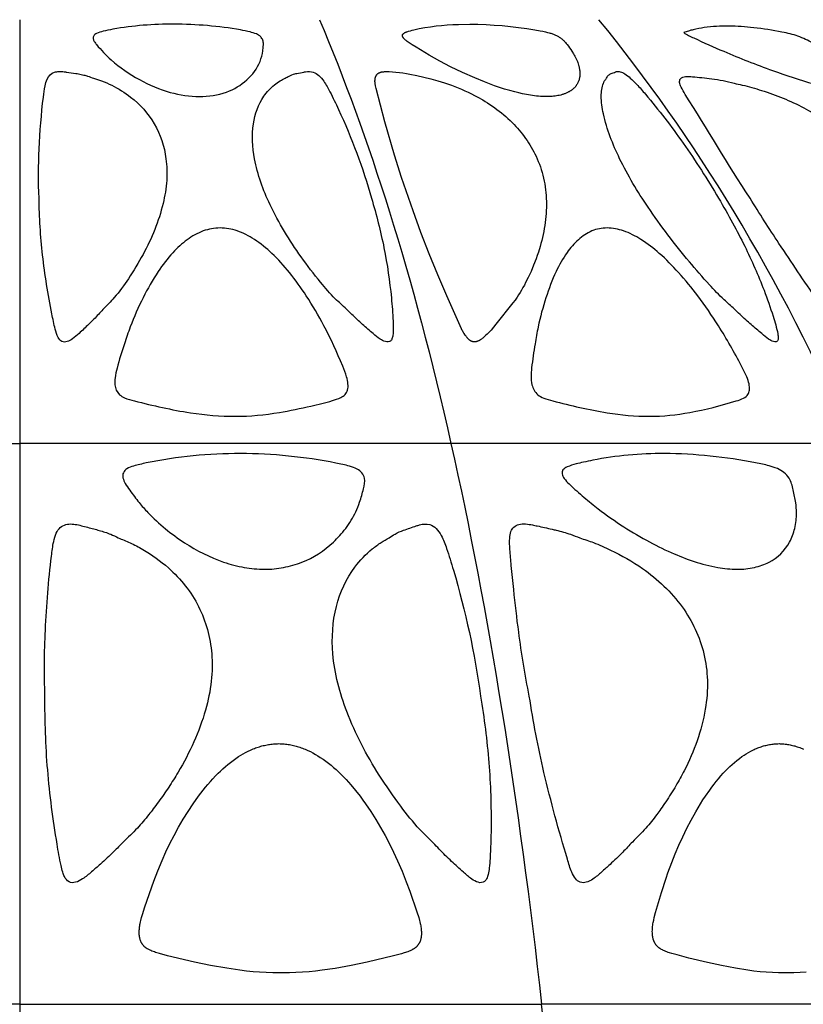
# Model space of a CAD drawing. Header units: millimetres. Extents: x 1250 to 1725, y 0 to 1655.
# Tile 50 of 256: x 1488 to 1527, y 342 to 391. Entities that reach past the tile are written whole.
import ezdxf

# ---------------------------------------------------------------- set-up
doc = ezdxf.new("R2010")
doc.units = ezdxf.units.MM
doc.header["$MEASUREMENT"] = 0
doc.layers.add('Crea2D$visibili$tangenti', color=7, linetype='Continuous', true_color=0x000000)

msp = doc.modelspace()

# ---------------------------------------------------------------- linework, layer by layer
at = {"layer": 'Crea2D$visibili$tangenti'}
for p, q in [((1487.599, 391.292), (1487.599, 370.001)), ((1465.943, 370.001), (1487.599, 370.001)), ((1509.255, 370.001), (1487.599, 370.001)), ((1487.599, 370.001), (1487.599, 341.82)), ((1529.435, 370.001), (1509.255, 370.001)), ((1487.599, 341.82), (1461.391, 341.82)), ((1487.599, 341.82), (1487.599, 309.675)), ((1487.599, 341.82), (1513.808, 341.82)), ((1538.23, 341.82), (1513.808, 341.82))]:
    msp.add_line(p, q, dxfattribs=at)
for points in [[(1510.195, 391.066), (1510.605, 391.061), (1511.014, 391.047), (1511.423, 391.024), (1511.832, 390.993), (1512.241, 390.954), (1512.65, 390.907), (1513.057, 390.851), (1513.463, 390.786), (1513.736, 390.736), (1513.872, 390.709), (1514.008, 390.678), (1514.097, 390.657), (1514.186, 390.633), (1514.23, 390.621), (1514.274, 390.607), (1514.318, 390.593), (1514.361, 390.577), (1514.399, 390.563), (1514.437, 390.548), (1514.474, 390.532), (1514.511, 390.515), (1514.547, 390.498), (1514.583, 390.479), (1514.618, 390.46), (1514.653, 390.44), (1514.688, 390.419), (1514.722, 390.397), (1514.755, 390.374), (1514.787, 390.35), (1514.819, 390.325), (1514.85, 390.3), (1514.88, 390.273), (1514.91, 390.246), (1514.933, 390.223), (1514.956, 390.199), (1514.979, 390.175), (1515, 390.15), (1515.043, 390.1), (1515.084, 390.048), (1515.148, 389.965), (1515.209, 389.879), (1515.269, 389.793), (1515.326, 389.705), (1515.403, 389.581), (1515.44, 389.518), (1515.475, 389.455), (1515.509, 389.391), (1515.541, 389.326), (1515.572, 389.26), (1515.6, 389.193), (1515.623, 389.133), (1515.643, 389.073), (1515.662, 389.012), (1515.671, 388.981), (1515.679, 388.95), (1515.687, 388.919), (1515.694, 388.888), (1515.7, 388.857), (1515.706, 388.826), (1515.711, 388.794), (1515.716, 388.763), (1515.719, 388.731), (1515.722, 388.7), (1515.725, 388.672), (1515.726, 388.645), (1515.727, 388.618), (1515.728, 388.59), (1515.728, 388.563), (1515.727, 388.536), (1515.726, 388.509), (1515.724, 388.481), (1515.721, 388.454), (1515.718, 388.427), (1515.714, 388.4), (1515.71, 388.374), (1515.704, 388.347), (1515.698, 388.32), (1515.691, 388.294), (1515.684, 388.268), (1515.676, 388.243), (1515.668, 388.219), (1515.659, 388.195), (1515.649, 388.171), (1515.638, 388.147), (1515.627, 388.124), (1515.616, 388.101), (1515.603, 388.078), (1515.59, 388.056), (1515.577, 388.034), (1515.563, 388.012), (1515.548, 387.991), (1515.533, 387.97), (1515.518, 387.949), (1515.501, 387.929), (1515.485, 387.909), (1515.468, 387.89), (1515.45, 387.872), (1515.432, 387.854), (1515.413, 387.836), (1515.395, 387.819), (1515.375, 387.803), (1515.356, 387.786), (1515.336, 387.771), (1515.315, 387.755), (1515.294, 387.74), (1515.273, 387.726), (1515.252, 387.712), (1515.231, 387.698), (1515.209, 387.685), (1515.187, 387.672), (1515.164, 387.66), (1515.133, 387.643), (1515.101, 387.627), (1515.068, 387.612), (1515.036, 387.598), (1515.003, 387.584), (1514.969, 387.571), (1514.936, 387.559), (1514.902, 387.547), (1514.868, 387.536), (1514.833, 387.526), (1514.799, 387.517), (1514.764, 387.507), (1514.694, 387.491), (1514.623, 387.477), (1514.552, 387.465), (1514.481, 387.455), (1514.409, 387.447), (1514.337, 387.44), (1514.265, 387.435), (1514.194, 387.431), (1514.051, 387.428), (1513.951, 387.429), (1513.85, 387.433), (1513.749, 387.439), (1513.649, 387.447), (1513.549, 387.456), (1513.449, 387.468), (1513.25, 387.495), (1513.051, 387.529), (1512.854, 387.568), (1512.657, 387.613), (1512.462, 387.661), (1512.204, 387.732), (1511.948, 387.808), (1511.693, 387.89), (1511.44, 387.977), (1510.94, 388.165), (1510.445, 388.368), (1509.83, 388.639), (1509.223, 388.93), (1508.688, 389.208), (1508.163, 389.504), (1507.5, 389.905), (1507.299, 390.03), (1507.2, 390.095), (1507.103, 390.162), (1507.05, 390.202), (1507.024, 390.222), (1506.999, 390.243), (1506.974, 390.264), (1506.95, 390.286), (1506.938, 390.298), (1506.926, 390.309), (1506.915, 390.321), (1506.903, 390.333), (1506.888, 390.351), (1506.88, 390.36), (1506.873, 390.369), (1506.866, 390.379), (1506.859, 390.388), (1506.853, 390.398), (1506.846, 390.408), (1506.841, 390.417), (1506.839, 390.421), (1506.837, 390.425), (1506.835, 390.43), (1506.833, 390.434), (1506.831, 390.439), (1506.829, 390.443), (1506.827, 390.448), (1506.825, 390.453), (1506.824, 390.457), (1506.823, 390.462), (1506.821, 390.467), (1506.82, 390.472), (1506.819, 390.477), (1506.819, 390.479), (1506.819, 390.482), (1506.818, 390.485), (1506.818, 390.488), (1506.818, 390.491), (1506.818, 390.494), (1506.818, 390.498), (1506.818, 390.501), (1506.818, 390.504), (1506.818, 390.507), (1506.818, 390.511), (1506.819, 390.514), (1506.819, 390.517), (1506.82, 390.52), (1506.82, 390.523), (1506.821, 390.527), (1506.822, 390.53), (1506.822, 390.531), (1506.823, 390.533), (1506.824, 390.535), (1506.824, 390.537), (1506.825, 390.539), (1506.826, 390.541), (1506.827, 390.543), (1506.828, 390.545), (1506.829, 390.547), (1506.83, 390.549), (1506.831, 390.551), (1506.832, 390.553), (1506.834, 390.555), (1506.835, 390.557), (1506.837, 390.56), (1506.84, 390.564), (1506.843, 390.568), (1506.846, 390.571), (1506.849, 390.574), (1506.852, 390.578), (1506.855, 390.581), (1506.858, 390.584), (1506.865, 390.591), (1506.87, 390.595), (1506.875, 390.599), (1506.88, 390.603), (1506.885, 390.607), (1506.89, 390.611), (1506.895, 390.615), (1506.9, 390.618), (1506.906, 390.622), (1506.917, 390.629), (1506.927, 390.635), (1506.939, 390.641), (1506.95, 390.647), (1506.962, 390.653), (1506.973, 390.658), (1506.985, 390.663), (1506.997, 390.668), (1507.021, 390.677), (1507.045, 390.686), (1507.087, 390.7), (1507.13, 390.713), (1507.215, 390.738), (1507.3, 390.761), (1507.386, 390.781), (1507.664, 390.842), (1507.944, 390.895), (1508.223, 390.939), (1508.503, 390.976), (1508.784, 391.006), (1509.066, 391.029), (1509.348, 391.046), (1509.63, 391.058)], [(1513.581, 384.308), (1513.639, 384.173), (1513.693, 384.036), (1513.743, 383.897), (1513.789, 383.758), (1513.831, 383.617), (1513.87, 383.474), (1513.904, 383.331), (1513.935, 383.187), (1513.962, 383.043), (1513.985, 382.897), (1514.004, 382.751), (1514.02, 382.605), (1514.033, 382.458), (1514.042, 382.311), (1514.047, 382.164), (1514.049, 382.017), (1514.048, 381.863), (1514.043, 381.71), (1514.034, 381.557), (1514.022, 381.404), (1514.007, 381.251), (1513.989, 381.099), (1513.967, 380.947), (1513.942, 380.795), (1513.915, 380.644), (1513.884, 380.493), (1513.85, 380.343), (1513.814, 380.194), (1513.775, 380.045), (1513.733, 379.897), (1513.643, 379.604), (1513.588, 379.441), (1513.531, 379.28), (1513.407, 378.961), (1513.274, 378.646), (1513.13, 378.334), (1513.004, 378.08), (1512.939, 377.954), (1512.871, 377.829), (1512.8, 377.706), (1512.728, 377.584), (1512.652, 377.465), (1512.573, 377.347), (1512.47, 377.201), (1512.364, 377.059), (1511.511, 375.99), (1511.39, 375.843), (1511.266, 375.699), (1511.167, 375.592), (1511.116, 375.54), (1511.065, 375.489), (1511.012, 375.439), (1510.959, 375.39), (1510.904, 375.343), (1510.848, 375.296), (1510.816, 375.271), (1510.784, 375.246), (1510.751, 375.222), (1510.734, 375.211), (1510.718, 375.2), (1510.7, 375.189), (1510.683, 375.179), (1510.666, 375.169), (1510.648, 375.16), (1510.63, 375.151), (1510.611, 375.142), (1510.593, 375.134), (1510.574, 375.127), (1510.562, 375.123), (1510.551, 375.12), (1510.539, 375.116), (1510.528, 375.113), (1510.516, 375.11), (1510.504, 375.108), (1510.493, 375.105), (1510.481, 375.103), (1510.469, 375.102), (1510.457, 375.101), (1510.445, 375.1), (1510.433, 375.099), (1510.428, 375.099), (1510.422, 375.099), (1510.416, 375.099), (1510.41, 375.1), (1510.404, 375.1), (1510.398, 375.1), (1510.392, 375.101), (1510.387, 375.102), (1510.379, 375.103), (1510.372, 375.104), (1510.365, 375.105), (1510.358, 375.107), (1510.35, 375.109), (1510.343, 375.111), (1510.336, 375.113), (1510.329, 375.115), (1510.322, 375.117), (1510.315, 375.12), (1510.308, 375.122), (1510.301, 375.125), (1510.295, 375.128), (1510.288, 375.131), (1510.281, 375.134), (1510.274, 375.138), (1510.261, 375.145), (1510.248, 375.152), (1510.235, 375.16), (1510.222, 375.168), (1510.21, 375.177), (1510.198, 375.186), (1510.186, 375.195), (1510.174, 375.204), (1510.159, 375.218), (1510.144, 375.231), (1510.129, 375.245), (1510.115, 375.259), (1510.101, 375.274), (1510.087, 375.289), (1510.074, 375.304), (1510.061, 375.319), (1510.036, 375.351), (1510.012, 375.383), (1509.965, 375.449), (1509.913, 375.524), (1509.888, 375.562), (1509.876, 375.582), (1509.865, 375.601), (1509.854, 375.621), (1509.844, 375.64), (1509.824, 375.68), (1509.787, 375.76), (1509.047, 377.418), (1508.592, 378.473), (1508.152, 379.536), (1507.736, 380.607), (1507.349, 381.689), (1506.773, 383.365), (1506.421, 384.491), (1505.939, 386.159), (1505.713, 386.998), (1505.499, 387.84), (1505.469, 387.967), (1505.462, 387.999), (1505.456, 388.031), (1505.451, 388.063), (1505.446, 388.095), (1505.443, 388.127), (1505.44, 388.159), (1505.439, 388.175), (1505.439, 388.192), (1505.439, 388.208), (1505.439, 388.224), (1505.439, 388.24), (1505.44, 388.256), (1505.441, 388.272), (1505.443, 388.289), (1505.445, 388.305), (1505.447, 388.321), (1505.45, 388.338), (1505.454, 388.354), (1505.456, 388.366), (1505.459, 388.378), (1505.462, 388.389), (1505.466, 388.401), (1505.47, 388.413), (1505.474, 388.424), (1505.478, 388.436), (1505.482, 388.447), (1505.487, 388.458), (1505.492, 388.469), (1505.498, 388.48), (1505.503, 388.49), (1505.51, 388.501), (1505.513, 388.506), (1505.516, 388.511), (1505.519, 388.515), (1505.523, 388.52), (1505.526, 388.525), (1505.53, 388.53), (1505.533, 388.534), (1505.536, 388.538), (1505.54, 388.542), (1505.543, 388.546), (1505.55, 388.553), (1505.557, 388.56), (1505.565, 388.567), (1505.573, 388.574), (1505.581, 388.581), (1505.589, 388.587), (1505.597, 388.593), (1505.606, 388.599), (1505.614, 388.604), (1505.623, 388.61), (1505.632, 388.615), (1505.641, 388.62), (1505.651, 388.624), (1505.66, 388.629), (1505.669, 388.633), (1505.677, 388.636), (1505.686, 388.64), (1505.695, 388.643), (1505.704, 388.646), (1505.713, 388.649), (1505.731, 388.654), (1505.749, 388.659), (1505.768, 388.664), (1505.786, 388.667), (1505.805, 388.671), (1505.824, 388.673), (1505.843, 388.676), (1505.863, 388.678), (1505.882, 388.679), (1505.92, 388.682), (1505.959, 388.683), (1506.007, 388.684), (1506.056, 388.684), (1506.152, 388.681), (1506.32, 388.672), (1506.489, 388.658), (1506.666, 388.64), (1506.843, 388.617), (1507.018, 388.591), (1507.193, 388.561), (1507.542, 388.492), (1507.888, 388.412), (1508.239, 388.322), (1508.589, 388.223), (1508.935, 388.114), (1509.278, 387.995), (1509.617, 387.865), (1509.784, 387.795), (1509.95, 387.723), (1510.115, 387.647), (1510.278, 387.569), (1510.44, 387.487), (1510.6, 387.402), (1510.849, 387.26), (1510.972, 387.186), (1511.094, 387.109), (1511.214, 387.031), (1511.333, 386.95), (1511.45, 386.868), (1511.566, 386.783), (1511.68, 386.696), (1511.792, 386.606), (1511.902, 386.515), (1512.011, 386.421), (1512.117, 386.325), (1512.222, 386.228), (1512.324, 386.127), (1512.425, 386.025), (1512.514, 385.93), (1512.601, 385.834), (1512.686, 385.735), (1512.769, 385.635), (1512.85, 385.534), (1512.929, 385.43), (1513.005, 385.325), (1513.08, 385.219), (1513.151, 385.11), (1513.221, 385), (1513.287, 384.889), (1513.352, 384.776), (1513.413, 384.661), (1513.472, 384.545), (1513.528, 384.427)], [(1500.811, 343.396), (1500.729, 343.396), (1500.646, 343.396), (1500.313, 343.401), (1499.981, 343.413), (1499.648, 343.433), (1499.316, 343.46), (1498.985, 343.493), (1498.654, 343.532), (1497.995, 343.628), (1497.183, 343.773), (1496.376, 343.942), (1495.028, 344.26), (1494.611, 344.372), (1494.485, 344.409), (1494.422, 344.429), (1494.36, 344.45), (1494.298, 344.472), (1494.237, 344.496), (1494.177, 344.522), (1494.147, 344.535), (1494.117, 344.55), (1494.079, 344.569), (1494.042, 344.589), (1494.023, 344.6), (1494.005, 344.611), (1493.987, 344.622), (1493.97, 344.634), (1493.952, 344.646), (1493.935, 344.658), (1493.918, 344.671), (1493.902, 344.684), (1493.885, 344.698), (1493.87, 344.712), (1493.854, 344.726), (1493.839, 344.741), (1493.825, 344.756), (1493.811, 344.772), (1493.797, 344.788), (1493.784, 344.805), (1493.771, 344.822), (1493.759, 344.839), (1493.747, 344.857), (1493.736, 344.875), (1493.725, 344.893), (1493.715, 344.912), (1493.705, 344.93), (1493.695, 344.95), (1493.686, 344.969), (1493.678, 344.988), (1493.67, 345.008), (1493.662, 345.028), (1493.654, 345.052), (1493.647, 345.076), (1493.64, 345.1), (1493.633, 345.124), (1493.628, 345.148), (1493.623, 345.173), (1493.618, 345.198), (1493.614, 345.223), (1493.611, 345.247), (1493.608, 345.272), (1493.606, 345.297), (1493.604, 345.323), (1493.602, 345.373), (1493.601, 345.423), (1493.601, 345.481), (1493.604, 345.539), (1493.608, 345.597), (1493.614, 345.654), (1493.621, 345.711), (1493.629, 345.769), (1493.639, 345.826), (1493.649, 345.883), (1493.665, 345.958), (1493.682, 346.033), (1493.72, 346.182), (1493.762, 346.33), (1493.886, 346.718), (1494.329, 348.004), (1494.533, 348.532), (1494.754, 349.054), (1494.945, 349.477), (1495.146, 349.896), (1495.357, 350.31), (1495.578, 350.718), (1495.81, 351.12), (1496.055, 351.514), (1496.311, 351.901), (1496.581, 352.278), (1496.81, 352.579), (1496.928, 352.726), (1497.049, 352.871), (1497.173, 353.014), (1497.299, 353.154), (1497.429, 353.292), (1497.561, 353.426), (1497.68, 353.542), (1497.801, 353.655), (1497.925, 353.765), (1498.052, 353.872), (1498.181, 353.976), (1498.313, 354.075), (1498.448, 354.172), (1498.586, 354.263), (1498.703, 354.337), (1498.822, 354.407), (1498.943, 354.473), (1499.066, 354.536), (1499.191, 354.595), (1499.318, 354.649), (1499.382, 354.675), (1499.446, 354.699), (1499.511, 354.723), (1499.577, 354.745), (1499.639, 354.764), (1499.702, 354.783), (1499.765, 354.801), (1499.828, 354.817), (1499.892, 354.832), (1499.956, 354.846), (1500.02, 354.859), (1500.084, 354.87), (1500.149, 354.88), (1500.213, 354.889), (1500.278, 354.897), (1500.343, 354.903), (1500.409, 354.909), (1500.474, 354.912), (1500.539, 354.915), (1500.605, 354.916), (1500.672, 354.915), (1500.74, 354.912), (1500.808, 354.908), (1500.875, 354.903), (1500.942, 354.896), (1501.01, 354.888), (1501.077, 354.878), (1501.143, 354.867), (1501.21, 354.855), (1501.276, 354.842), (1501.343, 354.827), (1501.408, 354.811), (1501.474, 354.793), (1501.539, 354.775), (1501.604, 354.755), (1501.668, 354.734), (1501.736, 354.711), (1501.803, 354.686), (1501.87, 354.661), (1501.936, 354.634), (1502.068, 354.576), (1502.197, 354.514), (1502.324, 354.448), (1502.45, 354.378), (1502.573, 354.305), (1502.694, 354.228), (1502.833, 354.135), (1502.968, 354.037), (1503.102, 353.936), (1503.232, 353.831), (1503.36, 353.722), (1503.485, 353.611), (1503.608, 353.497), (1503.728, 353.381), (1503.858, 353.25), (1503.984, 353.117), (1504.108, 352.981), (1504.23, 352.843), (1504.466, 352.561), (1504.692, 352.271), (1504.832, 352.083), (1504.969, 351.892), (1505.232, 351.505), (1505.483, 351.109), (1505.721, 350.705), (1505.949, 350.295), (1506.166, 349.879), (1506.373, 349.458), (1506.571, 349.033), (1506.8, 348.509), (1506.909, 348.245), (1507.013, 347.978), (1507.189, 347.497), (1507.547, 346.471), (1507.638, 346.181), (1507.679, 346.034), (1507.697, 345.96), (1507.714, 345.886), (1507.726, 345.827), (1507.737, 345.768), (1507.746, 345.709), (1507.755, 345.649), (1507.761, 345.59), (1507.766, 345.53), (1507.77, 345.47), (1507.771, 345.41), (1507.771, 345.36), (1507.769, 345.311), (1507.768, 345.286), (1507.766, 345.261), (1507.764, 345.236), (1507.761, 345.212), (1507.757, 345.187), (1507.753, 345.163), (1507.749, 345.139), (1507.744, 345.115), (1507.738, 345.091), (1507.732, 345.067), (1507.725, 345.043), (1507.717, 345.019), (1507.71, 345), (1507.703, 344.981), (1507.695, 344.962), (1507.687, 344.943), (1507.678, 344.924), (1507.668, 344.906), (1507.659, 344.887), (1507.648, 344.87), (1507.638, 344.852), (1507.626, 344.835), (1507.615, 344.818), (1507.603, 344.801), (1507.59, 344.785), (1507.577, 344.769), (1507.564, 344.753), (1507.55, 344.738), (1507.535, 344.723), (1507.52, 344.708), (1507.504, 344.694), (1507.488, 344.68), (1507.471, 344.666), (1507.454, 344.653), (1507.437, 344.641), (1507.42, 344.628), (1507.402, 344.617), (1507.384, 344.605), (1507.365, 344.594), (1507.347, 344.583), (1507.309, 344.562), (1507.271, 344.542), (1507.241, 344.528), (1507.212, 344.514), (1507.151, 344.488), (1507.09, 344.464), (1507.028, 344.442), (1506.966, 344.421), (1506.903, 344.401), (1506.777, 344.363), (1506.37, 344.253), (1505.046, 343.936), (1504.246, 343.768), (1503.442, 343.625), (1502.787, 343.53), (1502.459, 343.492), (1502.131, 343.459), (1501.801, 343.432), (1501.471, 343.413), (1501.141, 343.401)]]:
    msp.add_lwpolyline(points, close=True, dxfattribs=at)
msp.add_lwpolyline([(1527.091, 343.431), (1526.784, 343.412), (1526.477, 343.4), (1526.169, 343.396), (1526.093, 343.396), (1526.016, 343.396), (1525.705, 343.401), (1525.394, 343.413), (1525.083, 343.433), (1524.773, 343.46), (1524.463, 343.493), (1524.155, 343.533), (1523.539, 343.629), (1522.836, 343.762), (1522.136, 343.915), (1521.198, 344.144), (1520.609, 344.298), (1520.344, 344.373), (1520.223, 344.411), (1520.162, 344.431), (1520.102, 344.452), (1520.043, 344.475), (1519.985, 344.499), (1519.927, 344.526), (1519.898, 344.54), (1519.87, 344.554), (1519.833, 344.574), (1519.797, 344.595), (1519.779, 344.605), (1519.761, 344.617), (1519.744, 344.628), (1519.727, 344.64), (1519.71, 344.652), (1519.694, 344.665), (1519.677, 344.677), (1519.661, 344.691), (1519.646, 344.704), (1519.631, 344.718), (1519.616, 344.733), (1519.601, 344.748), (1519.587, 344.763), (1519.574, 344.779), (1519.56, 344.796), (1519.548, 344.813), (1519.535, 344.83), (1519.523, 344.847), (1519.512, 344.865), (1519.501, 344.883), (1519.49, 344.902), (1519.48, 344.921), (1519.471, 344.94), (1519.462, 344.959), (1519.453, 344.978), (1519.445, 344.998), (1519.437, 345.018), (1519.43, 345.037), (1519.422, 345.06), (1519.415, 345.084), (1519.408, 345.107), (1519.402, 345.13), (1519.397, 345.154), (1519.392, 345.178), (1519.387, 345.201), (1519.383, 345.225), (1519.38, 345.249), (1519.377, 345.273), (1519.372, 345.321), (1519.368, 345.37), (1519.366, 345.418), (1519.365, 345.482), (1519.366, 345.546), (1519.369, 345.61), (1519.374, 345.673), (1519.38, 345.737), (1519.388, 345.801), (1519.398, 345.864), (1519.408, 345.927), (1519.433, 346.053), (1519.461, 346.179), (1519.526, 346.428), (1519.831, 347.446), (1520.055, 348.161), (1520.147, 348.425), (1520.343, 348.948), (1520.517, 349.382), (1520.701, 349.814), (1520.895, 350.241), (1521.1, 350.662), (1521.316, 351.078), (1521.544, 351.487), (1521.785, 351.889), (1521.91, 352.087), (1522.039, 352.283), (1522.246, 352.581), (1522.353, 352.728), (1522.463, 352.873), (1522.575, 353.016), (1522.691, 353.156), (1522.809, 353.294), (1522.93, 353.429), (1523.038, 353.544), (1523.148, 353.656), (1523.26, 353.766), (1523.376, 353.873), (1523.494, 353.976), (1523.615, 354.076), (1523.739, 354.173), (1523.866, 354.265), (1523.973, 354.338), (1524.082, 354.407), (1524.193, 354.474), (1524.306, 354.536), (1524.42, 354.595), (1524.479, 354.623), (1524.537, 354.649), (1524.596, 354.675), (1524.656, 354.7), (1524.716, 354.723), (1524.777, 354.745), (1524.834, 354.765), (1524.892, 354.783), (1524.95, 354.801), (1525.009, 354.817), (1525.068, 354.832), (1525.127, 354.846), (1525.186, 354.859), (1525.246, 354.87), (1525.306, 354.881), (1525.366, 354.89), (1525.426, 354.897), (1525.486, 354.904), (1525.547, 354.909), (1525.607, 354.912), (1525.668, 354.915), (1525.729, 354.916), (1525.791, 354.915), (1525.853, 354.912), (1525.914, 354.908), (1525.976, 354.903), (1526.038, 354.897), (1526.099, 354.889), (1526.16, 354.88), (1526.221, 354.869), (1526.282, 354.858), (1526.343, 354.845), (1526.403, 354.831), (1526.463, 354.815), (1526.523, 354.799), (1526.582, 354.781), (1526.641, 354.763), (1526.7, 354.743), (1526.766, 354.719), (1526.832, 354.694), (1526.897, 354.668), (1526.962, 354.64)], dxfattribs=at)
msp.add_arc((1129.473, 299.739), 386.631, 1.47246, 6.24839, dxfattribs=at)
for points, knots in [([(1495.339, 391.066), (1495.903, 391.066), (1497.024, 391.016), (1498.3, 390.856), (1499.117, 390.695), (1499.464, 390.596), (1499.698, 390.459), (1499.819, 390.267), (1499.842, 390.1), (1499.823, 389.92), (1499.802, 389.623), (1499.639, 388.988), (1499.047, 388.195), (1497.953, 387.559), (1497.084, 387.43), (1496.622, 387.428), (1496.128, 387.429), (1495.074, 387.595), (1493.569, 388.247), (1492.328, 389.089), (1491.638, 389.815), (1491.345, 390.178), (1491.275, 390.333), (1491.3, 390.508), (1491.505, 390.636), (1491.837, 390.728), (1493.12, 390.984), (1494.314, 391.068), (1495.339, 391.066)], [0, 0, 0, 0, 1.692063, 3.364945, 3.852976, 4.188314, 4.449223, 4.650529, 4.849646, 4.945095, 5.192571, 5.74437, 6.890161, 8.085619, 9.477298, 9.477298, 9.477298, 10.958693, 12.644455, 14.374256, 15.432404, 15.633038, 15.777398, 15.930709, 16.124819, 16.466143, 16.971388, 20.044649, 20.044649, 20.044649, 20.044649]), ([(1520.945, 390.644), (1521.021, 390.673), (1521.178, 390.726), (1521.519, 390.818), (1522.192, 390.945), (1522.792, 390.967), (1523.204, 390.966), (1523.623, 390.965), (1524.519, 390.902), (1525.681, 390.724), (1526.687, 390.493), (1527.458, 390.117), (1528.154, 389.669), (1528.792, 389.215), (1529.29, 388.771), (1529.635, 388.377), (1529.795, 388.075), (1529.818, 387.891), (1529.755, 387.792), (1529.631, 387.749), (1529.36, 387.714), (1529.128, 387.737), (1528.954, 387.755), (1528.728, 387.781), (1528.231, 387.866), (1527.035, 388.171), (1525.251, 388.773), (1523.244, 389.561), (1521.771, 390.223), (1521.099, 390.533), (1520.945, 390.644)], [0, 0, 0, 0, 0.244714, 0.497309, 1.059448, 2.294635, 2.294635, 2.294635, 3.550548, 4.987275, 5.819369, 6.642046, 7.540626, 8.307761, 8.986833, 9.538619, 9.875643, 9.998659, 10.081582, 10.211856, 10.376248, 10.90333, 10.90333, 10.90333, 11.587179, 12.41382, 14.603291, 17.230396, 18.882583, 19.448443, 19.448443, 19.448443, 19.448443]), ([(1488.57, 382.322), (1488.53, 383.148), (1488.547, 384.847), (1488.699, 386.728), (1488.852, 387.897), (1488.963, 388.373), (1489.232, 388.662), (1489.591, 388.695), (1489.759, 388.692), (1489.888, 388.671), (1490.079, 388.644), (1490.303, 388.61), (1490.598, 388.567), (1490.797, 388.518), (1491.051, 388.453), (1491.34, 388.332), (1491.755, 388.213), (1492.395, 387.924), (1493.39, 387.323), (1494.473, 386.108), (1494.863, 384.923), (1494.945, 384.308), (1494.993, 383.947), (1495.014, 383.187), (1494.735, 381.529), (1494.046, 379.862), (1493.111, 378.341), (1492.453, 377.399), (1491.807, 376.779), (1491.401, 376.308), (1490.991, 375.916), (1490.638, 375.581), (1490.293, 375.267), (1490.077, 375.144), (1489.98, 375.115)], [0, 0, 0, 0, 2.478482, 5.093512, 5.659136, 6.014934, 6.548471, 6.767446, 7.033928, 7.087822, 7.141094, 7.61812, 7.762547, 8.038323, 8.231271, 8.550349, 8.974258, 9.52615, 10.64942, 12.449759, 14.312628, 14.312628, 14.312628, 15.405468, 16.582887, 19.337832, 20.764256, 21.946245, 22.7719, 23.442741, 23.810439, 24.471544, 24.903986, 25.208222, 25.208222, 25.208222, 25.208222]), ([(1505.959, 375.115), (1505.865, 375.145), (1505.65, 375.266), (1505.28, 375.575), (1504.9, 375.908), (1504.442, 376.309), (1504.008, 376.761), (1503.349, 377.337), (1502.594, 378.222), (1501.42, 379.745), (1500.179, 381.775), (1499.536, 383.503), (1499.39, 384.308), (1499.288, 384.886), (1499.221, 385.984), (1499.665, 387.286), (1500.265, 387.942), (1500.653, 388.214), (1500.914, 388.337), (1501.148, 388.485), (1501.353, 388.554), (1501.6, 388.612), (1501.777, 388.644), (1502.048, 388.702), (1502.326, 388.693), (1502.648, 388.49), (1502.922, 388.144), (1503.24, 387.562), (1504.156, 385.651), (1504.833, 383.852), (1505.261, 382.322)], [0, 0, 0, 0, 0.294924, 0.734137, 1.446111, 1.811362, 2.558544, 3.327523, 4.431445, 6.042847, 9.095403, 11.542324, 11.542324, 11.542324, 13.305228, 14.794465, 15.575137, 15.926194, 16.216026, 16.439118, 16.7548, 16.858881, 17.204438, 17.292326, 17.689928, 18.013403, 18.401086, 19.011177, 19.996925, 24.760893, 24.760893, 24.760893, 24.760893]), ([(1525.448, 375.115), (1525.361, 375.147), (1525.155, 375.271), (1524.793, 375.572), (1524.416, 375.9), (1523.949, 376.301), (1523.514, 376.737), (1522.872, 377.29), (1522.121, 378.089), (1520.799, 379.606), (1519.221, 381.674), (1518.133, 383.461), (1517.723, 384.308), (1517.379, 385.03), (1516.961, 386.061), (1516.77, 387.374), (1516.833, 387.945), (1516.97, 388.238), (1517.064, 388.339), (1517.12, 388.468), (1517.21, 388.544), (1517.343, 388.61), (1517.461, 388.644), (1517.606, 388.701), (1517.78, 388.686), (1518.016, 388.563), (1518.292, 388.344), (1518.632, 387.996), (1519.554, 386.938), (1520.979, 385.064), (1522.137, 383.272), (1522.691, 382.322)], [0, 0, 0, 0, 0.279127, 0.716027, 1.411897, 1.780592, 2.561154, 3.259597, 4.318359, 5.849259, 9.293967, 12.114522, 12.114522, 12.114522, 14.518117, 15.420404, 16.077851, 16.21964, 16.376243, 16.491328, 16.634002, 16.721269, 16.939417, 16.996583, 17.1889, 17.442085, 17.791372, 18.241164, 18.902584, 22.000394, 25.297743, 25.297743, 25.297743, 25.297743]), ([(1524.271, 382.322), (1523.144, 384.033), (1522.038, 385.925), (1520.826, 387.846), (1520.72, 388.121), (1520.753, 388.376), (1521.069, 388.451), (1521.575, 388.415), (1522.222, 388.343), (1522.914, 388.242), (1523.426, 388.104), (1524.074, 387.97), (1525.269, 387.629), (1526.948, 386.958), (1528.751, 385.775), (1530.235, 384.239), (1531.23, 382.203), (1531.381, 380.24), (1531.146, 378.859), (1530.948, 378.125), (1530.8, 377.699), (1530.617, 377.352), (1530.412, 376.998), (1530.129, 376.452), (1529.795, 375.964), (1529.521, 375.559), (1529.345, 375.432), (1529.264, 375.403)], [0, 0, 0, 0, 6.146344, 6.569063, 6.81663, 7.018278, 7.294583, 7.639412, 8.613209, 9.195372, 9.767939, 10.184724, 11.190171, 13.485184, 15.597091, 17.616079, 19.848615, 22.277686, 23.424306, 24.045011, 24.555117, 24.776653, 25.21844, 25.784518, 26.61746, 26.991577, 27.249776, 27.249776, 27.249776, 27.249776]), ([(1489.98, 375.115), (1489.901, 375.086), (1489.691, 375.092), (1489.484, 375.366), (1489.349, 375.854), (1489.066, 377.229), (1488.707, 379.417), (1488.581, 381.366), (1488.57, 382.322)], [0, 0, 0, 0, 0.263561, 0.549309, 0.986522, 1.781519, 4.760832, 7.631466, 7.631466, 7.631466, 7.631466]), ([(1505.261, 382.322), (1505.386, 381.911), (1505.615, 381.083), (1505.995, 379.42), (1506.235, 377.77), (1506.338, 376.397), (1506.358, 375.77), (1506.348, 375.469), (1506.308, 375.269), (1506.228, 375.139), (1506.098, 375.083), (1506.006, 375.101), (1505.959, 375.115)], [0, 0, 0, 0, 1.287584, 2.578655, 5.115189, 6.285311, 6.705406, 6.999754, 7.183496, 7.318155, 7.441138, 7.589439, 7.589439, 7.589439, 7.589439]), ([(1522.691, 382.322), (1522.934, 381.913), (1523.389, 381.118), (1524.182, 379.59), (1524.874, 378.028), (1525.389, 376.542), (1525.631, 375.738), (1525.697, 375.32), (1525.677, 375.162), (1525.575, 375.076), (1525.486, 375.104), (1525.448, 375.115)], [0, 0, 0, 0, 1.429122, 2.745212, 5.167165, 6.545723, 7.465129, 7.678395, 7.818747, 7.922441, 8.053195, 8.053195, 8.053195, 8.053195]), ([(1529.264, 375.403), (1529.21, 375.382), (1529.078, 375.376), (1528.882, 375.469), (1528.683, 375.66), (1528.489, 375.918), (1528.132, 376.447), (1527.22, 377.83), (1525.846, 379.843), (1524.744, 381.558), (1524.271, 382.322)], [0, 0, 0, 0, 0.172919, 0.385948, 0.632097, 1.000338, 1.350527, 2.549408, 5.967475, 8.663549, 8.663549, 8.663549, 8.663549]), ([(1498.433, 371.364), (1497.677, 371.361), (1495.966, 371.517), (1494.122, 371.941), (1492.931, 372.249), (1492.515, 372.477), (1492.351, 372.876), (1492.386, 373.349), (1492.539, 374.038), (1492.816, 374.888), (1493.214, 376.082), (1493.766, 377.307), (1494.465, 378.569), (1495.218, 379.549), (1495.974, 380.255), (1496.78, 380.717), (1497.373, 380.828), (1497.66, 380.826), (1497.951, 380.828), (1498.562, 380.713), (1499.444, 380.249), (1500.326, 379.533), (1501.192, 378.566), (1502.065, 377.348), (1502.982, 375.785), (1503.607, 374.4), (1504.01, 373.42), (1504.093, 373.008), (1504.086, 372.695), (1503.95, 372.439), (1503.671, 372.264), (1503.09, 372.087), (1502.06, 371.836), (1500.447, 371.494), (1499.172, 371.365), (1498.433, 371.364)], [0, 0, 0, 0, 2.264759, 5.141553, 5.667365, 5.958338, 6.529832, 6.870158, 7.376912, 8.646455, 9.548314, 11.154474, 12.668295, 13.873965, 14.844238, 15.766766, 16.626401, 16.626401, 16.626401, 17.498102, 18.467572, 19.58903, 20.899651, 22.347261, 24.087083, 26.324535, 26.901118, 27.264637, 27.576057, 27.834527, 28.096884, 28.544866, 29.657069, 31.275089, 33.491121, 33.491121, 33.491121, 33.491121]), ([(1519.224, 371.364), (1518.511, 371.361), (1516.872, 371.523), (1515.115, 371.943), (1513.951, 372.249), (1513.52, 372.469), (1513.237, 373.026), (1513.307, 373.925), (1513.451, 374.883), (1513.66, 376.075), (1513.992, 377.294), (1514.462, 378.556), (1515.014, 379.541), (1515.612, 380.253), (1516.303, 380.723), (1516.836, 380.828), (1517.096, 380.826), (1517.377, 380.828), (1517.976, 380.704), (1518.861, 380.241), (1519.788, 379.528), (1520.736, 378.564), (1521.726, 377.347), (1522.802, 375.787), (1523.58, 374.402), (1524.09, 373.423), (1524.226, 373.014), (1524.268, 372.706), (1524.182, 372.428), (1523.921, 372.243), (1522.942, 371.937), (1521.379, 371.528), (1519.904, 371.363), (1519.224, 371.364)], [0, 0, 0, 0, 2.135219, 4.928705, 5.409088, 5.751525, 6.344663, 7.18766, 8.411354, 9.277176, 10.799462, 12.208376, 13.306361, 14.172267, 14.988424, 15.76869, 15.76869, 15.76869, 16.606336, 17.583756, 18.742579, 20.111063, 21.627236, 23.450784, 25.786849, 26.388755, 26.763459, 27.074315, 27.314408, 27.596769, 27.997813, 30.39426, 32.434176, 32.434176, 32.434176, 32.434176]), ([(1498.686, 369.492), (1499.493, 369.492), (1501.099, 369.404), (1502.921, 369.139), (1504.067, 368.893), (1504.518, 368.745), (1504.799, 368.541), (1504.966, 368.181), (1504.857, 367.661), (1504.697, 367.107), (1504.429, 366.418), (1503.998, 365.731), (1503.156, 364.779), (1502.077, 364.091), (1500.85, 363.739), (1500.212, 363.679), (1499.888, 363.68), (1499.549, 363.679), (1498.853, 363.746), (1497.467, 364.114), (1495.775, 364.978), (1494.414, 366.096), (1493.565, 367.052), (1493.198, 367.551), (1492.908, 367.956), (1492.767, 368.252), (1492.772, 368.549), (1493.003, 368.759), (1493.409, 368.9), (1495.29, 369.324), (1497.099, 369.496), (1498.686, 369.492)], [0, 0, 0, 0, 2.421282, 4.820434, 5.518753, 5.936548, 6.237852, 6.538646, 7.077222, 7.78196, 8.295351, 9.276098, 10.207188, 12.095576, 13.047781, 14.015556, 14.015556, 14.015556, 15.032378, 16.107349, 18.300733, 20.692072, 21.360389, 22.132125, 22.551355, 22.850053, 23.11466, 23.381014, 23.740591, 24.40158, 29.162323, 29.162323, 29.162323, 29.162323]), ([(1519.966, 369.492), (1520.738, 369.493), (1522.277, 369.399), (1524.028, 369.146), (1525.148, 368.902), (1525.753, 368.729), (1526.272, 368.334), (1526.452, 367.653), (1526.569, 367.074), (1526.623, 366.42), (1526.549, 365.743), (1526.209, 364.792), (1525.461, 364.068), (1524.467, 363.734), (1523.919, 363.678), (1523.629, 363.68), (1523.3, 363.68), (1522.565, 363.756), (1521.454, 364.052), (1520.261, 364.521), (1519.026, 365.141), (1517.743, 365.914), (1516.64, 366.7), (1515.868, 367.35), (1515.437, 367.727), (1515.16, 367.981), (1514.956, 368.203), (1514.817, 368.448), (1514.854, 368.706), (1515.157, 368.862), (1515.501, 368.964), (1515.939, 369.067), (1517.395, 369.381), (1518.761, 369.496), (1519.966, 369.492)], [0, 0, 0, 0, 2.316071, 4.61712, 5.306377, 5.748795, 6.517039, 7.146718, 7.806706, 8.310612, 9.099765, 9.842561, 11.304303, 12.089774, 12.955644, 12.955644, 12.955644, 13.941434, 15.16627, 16.395123, 17.784483, 19.30522, 20.888768, 21.841166, 22.333476, 22.606093, 22.969002, 23.235143, 23.434169, 23.695495, 24.175915, 24.552836, 25.029017, 28.644905, 28.644905, 28.644905, 28.644905]), ([(1488.868, 357.31), (1488.825, 358.412), (1488.843, 360.141), (1488.999, 362.484), (1489.141, 363.97), (1489.275, 364.977), (1489.4, 365.475), (1489.609, 365.795), (1490.01, 365.997), (1490.394, 365.941), (1490.851, 365.832), (1491.204, 365.735), (1491.696, 365.607), (1492.113, 365.473), (1492.612, 365.224), (1493.169, 365.015), (1494.036, 364.545), (1495.348, 363.625), (1496.732, 361.883), (1497.176, 360.253), (1497.241, 359.431), (1497.279, 358.974), (1497.258, 358.017), (1496.828, 355.961), (1496.007, 354.191), (1495.087, 352.724), (1494.66, 352.114), (1494.324, 351.659), (1494.068, 351.328), (1493.803, 351.005), (1493.392, 350.527), (1492.866, 350.055), (1492.271, 349.428), (1491.735, 348.934), (1491.211, 348.478), (1490.819, 348.139), (1490.534, 347.983), (1490.407, 347.949)], [0, 0, 0, 0, 3.305983, 5.183304, 7.045599, 7.782237, 8.230793, 8.578048, 8.902616, 9.531285, 9.687415, 10.335911, 10.612145, 11.224009, 11.640784, 12.284491, 13.005385, 14.593713, 17.077826, 19.554534, 19.554534, 19.554534, 20.929758, 22.412459, 25.83506, 26.72408, 27.617245, 28.065016, 28.423392, 28.871289, 29.319596, 30.31073, 30.987377, 31.91176, 32.498111, 33.072417, 33.464223, 33.464223, 33.464223, 33.464223]), ([(1503.325, 359.431), (1503.26, 360.227), (1503.343, 361.782), (1504.169, 363.594), (1505.108, 364.569), (1505.72, 365.021), (1506.125, 365.236), (1506.477, 365.478), (1506.94, 365.672), (1507.356, 365.801), (1507.785, 365.949), (1508.154, 365.988), (1508.55, 365.738), (1508.823, 365.302), (1509.091, 364.587), (1509.905, 361.936), (1510.454, 359.451), (1510.738, 357.31)], [0, 0, 0, 0, 2.399841, 4.599564, 5.862247, 6.421398, 6.878749, 7.23534, 7.700481, 8.375798, 8.546844, 9.062278, 9.442828, 9.886931, 10.594201, 11.729909, 18.20727, 18.20727, 18.20727, 18.20727]), ([(1513.189, 357.31), (1512.969, 358.373), (1512.684, 360.155), (1512.434, 362.347), (1512.294, 363.733), (1512.214, 364.594), (1512.189, 365.167), (1512.235, 365.561), (1512.4, 365.823), (1512.789, 366), (1513.206, 365.934), (1513.752, 365.823), (1514.152, 365.729), (1514.709, 365.603), (1515.184, 365.474), (1515.793, 365.226), (1516.483, 365.007), (1517.556, 364.53), (1519.176, 363.612), (1520.967, 361.936), (1521.752, 360.278), (1521.952, 359.431), (1522.058, 358.995), (1522.179, 358.062), (1522.015, 356.031), (1521.362, 354.256), (1520.542, 352.773), (1520.138, 352.137), (1519.811, 351.659), (1519.572, 351.328), (1519.324, 351.004), (1518.934, 350.526), (1518.417, 350.045), (1517.844, 349.411), (1517.318, 348.915), (1516.821, 348.465), (1516.443, 348.131), (1516.167, 347.981), (1516.044, 347.949)], [0, 0, 0, 0, 3.254264, 5.411497, 6.617708, 7.435329, 8.004343, 8.338373, 8.613902, 8.897671, 9.580343, 9.829111, 10.58992, 10.801665, 11.549616, 12.057155, 12.776635, 13.719425, 15.571757, 18.356718, 20.967508, 20.967508, 20.967508, 22.314416, 23.772491, 27.0497, 27.912071, 28.867305, 29.303475, 29.652883, 30.089977, 30.528003, 31.498789, 32.205908, 33.090876, 33.666507, 34.220362, 34.600107, 34.600107, 34.600107, 34.600107]), ([(1510.62, 347.949), (1510.504, 347.984), (1510.238, 348.135), (1509.814, 348.516), (1509.374, 348.916), (1508.862, 349.397), (1508.353, 349.955), (1507.543, 350.722), (1506.645, 351.87), (1505.307, 353.78), (1503.986, 356.295), (1503.405, 358.432), (1503.325, 359.431)], [0, 0, 0, 0, 0.361206, 0.909586, 1.705315, 2.148203, 3.015989, 3.971135, 5.48992, 7.377172, 10.970385, 13.969357, 13.969357, 13.969357, 13.969357]), ([(1490.407, 347.949), (1490.302, 347.916), (1490.042, 347.933), (1489.851, 348.2), (1489.746, 348.491), (1489.617, 349.034), (1489.322, 350.742), (1488.943, 353.577), (1488.86, 356.071), (1488.868, 357.31)], [0, 0, 0, 0, 0.335827, 0.701284, 0.924119, 1.275194, 2.369727, 6.127015, 9.845814, 9.845814, 9.845814, 9.845814]), ([(1510.738, 357.31), (1510.831, 356.754), (1510.992, 355.639), (1511.225, 353.428), (1511.295, 351.261), (1511.243, 349.496), (1511.188, 348.72), (1511.137, 348.375), (1511.064, 348.143), (1510.915, 347.935), (1510.724, 347.913), (1510.62, 347.949)], [0, 0, 0, 0, 1.691155, 3.380789, 6.667485, 8.190649, 8.675365, 9.000981, 9.233548, 9.406455, 9.740348, 9.740348, 9.740348, 9.740348]), ([(1516.044, 347.949), (1515.95, 347.923), (1515.732, 347.921), (1515.475, 348.138), (1515.269, 348.553), (1514.729, 350.334), (1513.919, 353.267), (1513.382, 356.022), (1513.189, 357.31)], [0, 0, 0, 0, 0.298195, 0.605787, 0.971464, 1.677773, 6.187617, 10.094268, 10.094268, 10.094268, 10.094268])]:
    msp.add_open_spline(points, degree=3, knots=knots, dxfattribs=at)
for points in [[(1502.655, 391.292), (1505.107, 385.484), (1507.374, 378.434), (1509.255, 370.001)], [(1529.435, 370.001), (1525.801, 378.434), (1521.421, 385.484), (1516.685, 391.292)], [(1509.255, 370.001), (1511.139, 361.595), (1512.666, 352.02), (1513.808, 341.82)]]:
    msp.add_open_spline(points, degree=3, dxfattribs=at)

doc.saveas('drawing.dxf')
